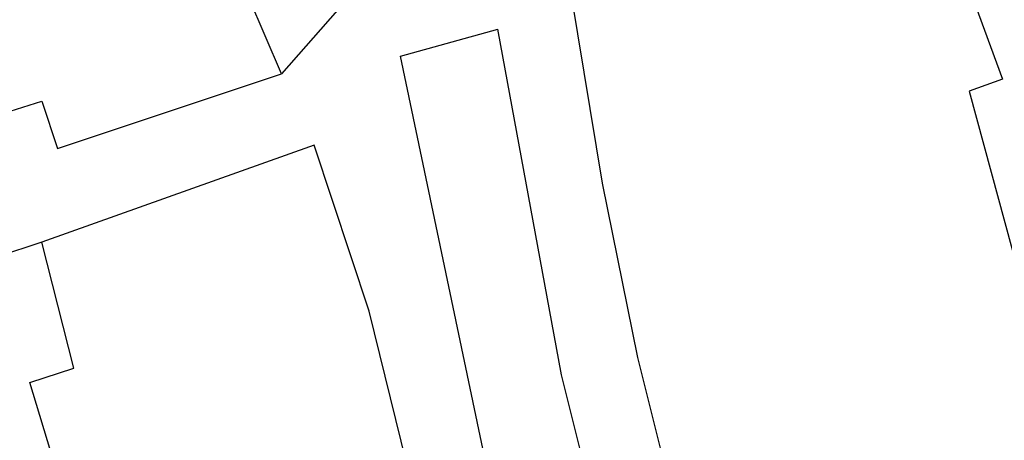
# Model space of a CAD drawing. Header units: millimetres. Extents: x 135944 to 142000, y 454200 to 456692.
# Tile 24 of 185: x 136708 to 136846, y 455632 to 455692. Entities that reach past the tile are written whole.
import ezdxf

# ---------------------------------------------------------------- set-up
doc = ezdxf.new("R2010")
doc.units = ezdxf.units.MM
doc.layers.add('TotaalGBKN2013X$0$Contouren', color=251, linetype='Continuous')

msp = doc.modelspace()

# ---------------------------------------------------------------- linework, layer by layer
at = {"layer": 'TotaalGBKN2013X$0$Contouren'}
for p, q in [((136832.94, 455719.1), (136846.08, 455683.29)), ((136789.8, 455668.64), (136784.32, 455702.03)), ((136744.62, 455684.05), (136737.86, 455699.93)), ((136752.52, 455693), (136744.62, 455684.05)), ((136761.37, 455686.52), (136775.09, 455690.32)), ((136784.03, 455641.69), (136775.09, 455690.32)), ((136777.85, 455608.21), (136761.37, 455686.52)), ((136713.11, 455673.53), (136744.62, 455684.05)), ((136846.08, 455683.29), (136841.37, 455681.58)), ((136841.37, 455681.58), (136855.5, 455629.58)), ((136670.63, 455667.5), (136710.9, 455680.21)), ((136710.9, 455680.21), (136713.11, 455673.53)), ((136749.22, 455673.99), (136710.91, 455660.33)), ((136756.97, 455650.64), (136749.22, 455673.99)), ((136794.76, 455644.13), (136789.8, 455668.64)), ((136710.91, 455660.33), (136695.85, 455655.42)), ((136715.43, 455642.6), (136710.91, 455660.33)), ((136762.91, 455626.47), (136756.97, 455650.64)), ((136802.96, 455611.52), (136794.76, 455644.13)), ((136709.24, 455640.59), (136715.43, 455642.6)), ((136791.73, 455611.06), (136784.03, 455641.69)), ((136713.63, 455626.08), (136709.24, 455640.59))]:
    msp.add_line(p, q, dxfattribs=at)

doc.saveas('drawing.dxf')
